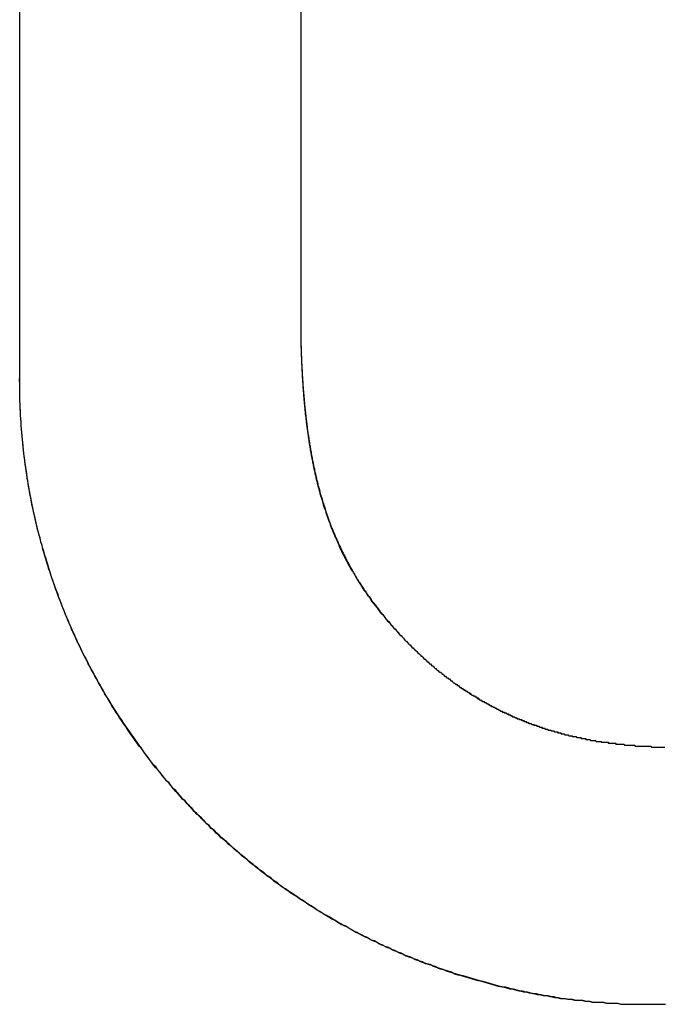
# Model space of a CAD drawing. Extents: x 744 to 2048, y 1140 to 2782.
# Tile 54 of 134: x 890.822 to 891.503, y 2446.446 to 2447.486. Entities that reach past the tile are written whole.
import ezdxf

# ---------------------------------------------------------------- set-up
doc = ezdxf.new("R2010")
doc.units = 0
doc.layers.add('KF_SONA_6_FRONT', color=7, linetype='CONTINUOUS')

# ---------------------------------------------------------------- blocks, each defined once
blk = doc.blocks.new('KF_SONA_6_FRONT')
at = {"layer": 'KF_SONA_6_FRONT'}
for p, q in [((-6.593079, -179.478139), (-6.593079, -178.060291)), ((-6.593079, -179.478139), (-6.593079, -178.060291)), ((-6.296131, -178.060291), (-6.296131, -179.435266)), ((-6.296131, -178.060291), (-6.296131, -179.435266))]:
    blk.add_line(p, q, dxfattribs=at)
for points in [[(-6.29613, -179.435, 0), (-6.2961, -179.437, 0), (-6.29606, -179.438, 0), (-6.29603, -179.44, 0), (-6.29599, -179.441, 0), (-6.29595, -179.443, 0), (-6.29591, -179.444, 0), (-6.29587, -179.446, 0), (-6.29582, -179.447, 0), (-6.29578, -179.449, 0), (-6.29573, -179.45, 0), (-6.29568, -179.451, 0), (-6.29563, -179.453, 0), (-6.29557, -179.454, 0), (-6.29552, -179.456, 0), (-6.29546, -179.457, 0), (-6.2954, -179.459, 0), (-6.29534, -179.46, 0), (-6.29528, -179.462, 0), (-6.29522, -179.463, 0), (-6.29515, -179.464, 0), (-6.29508, -179.466, 0), (-6.29501, -179.467, 0), (-6.29494, -179.469, 0), (-6.29487, -179.47, 0), (-6.29479, -179.472, 0), (-6.29471, -179.473, 0), (-6.29463, -179.474, 0), (-6.29455, -179.476, 0), (-6.29447, -179.477, 0), (-6.29439, -179.479, 0), (-6.2943, -179.48, 0), (-6.29421, -179.481, 0), (-6.29412, -179.483, 0), (-6.29403, -179.484, 0), (-6.29393, -179.485, 0), (-6.29384, -179.487, 0), (-6.29374, -179.488, 0), (-6.29364, -179.49, 0), (-6.29353, -179.491, 0), (-6.29343, -179.492, 0), (-6.29332, -179.494, 0), (-6.29322, -179.495, 0), (-6.2931, -179.496, 0), (-6.29299, -179.498, 0), (-6.29288, -179.499, 0), (-6.29276, -179.5, 0), (-6.29264, -179.502, 0), (-6.29252, -179.503, 0), (-6.2924, -179.505, 0), (-6.29227, -179.506, 0), (-6.29215, -179.507, 0), (-6.29202, -179.509, 0), (-6.29189, -179.51, 0), (-6.29175, -179.511, 0), (-6.29162, -179.513, 0), (-6.29148, -179.514, 0), (-6.29134, -179.515, 0), (-6.2912, -179.516, 0), (-6.29106, -179.518, 0), (-6.29091, -179.519, 0), (-6.29076, -179.52, 0), (-6.29061, -179.522, 0), (-6.29046, -179.523, 0), (-6.29031, -179.524, 0), (-6.29015, -179.526, 0), (-6.28999, -179.527, 0), (-6.28983, -179.528, 0), (-6.28967, -179.529, 0), (-6.2895, -179.531, 0), (-6.28933, -179.532, 0), (-6.28916, -179.533, 0), (-6.28899, -179.535, 0), (-6.28882, -179.536, 0), (-6.28864, -179.537, 0), (-6.28846, -179.538, 0), (-6.28828, -179.54, 0), (-6.28809, -179.541, 0), (-6.28791, -179.542, 0), (-6.28772, -179.543, 0), (-6.28753, -179.545, 0), (-6.28734, -179.546, 0), (-6.28714, -179.547, 0), (-6.28694, -179.548, 0), (-6.28674, -179.55, 0), (-6.28654, -179.551, 0), (-6.28634, -179.552, 0), (-6.28613, -179.553, 0), (-6.28592, -179.555, 0), (-6.28571, -179.556, 0), (-6.28549, -179.557, 0), (-6.28527, -179.558, 0), (-6.28506, -179.56, 0), (-6.28483, -179.561, 0), (-6.28461, -179.562, 0), (-6.28438, -179.563, 0), (-6.28415, -179.564, 0), (-6.28392, -179.566, 0), (-6.28369, -179.567, 0), (-6.28345, -179.568, 0), (-6.28321, -179.569, 0), (-6.28297, -179.57, 0), (-6.28273, -179.572, 0), (-6.28248, -179.573, 0), (-6.28223, -179.574, 0), (-6.28198, -179.575, 0), (-6.28173, -179.576, 0), (-6.28147, -179.578, 0), (-6.28121, -179.579, 0), (-6.28095, -179.58, 0), (-6.28068, -179.581, 0), (-6.28042, -179.582, 0), (-6.28015, -179.583, 0), (-6.27987, -179.585, 0), (-6.2796, -179.586, 0), (-6.27932, -179.587, 0), (-6.27904, -179.588, 0), (-6.27876, -179.589, 0), (-6.27847, -179.59, 0), (-6.27819, -179.592, 0), (-6.27789, -179.593, 0), (-6.2776, -179.594, 0), (-6.2773, -179.595, 0), (-6.27701, -179.596, 0), (-6.2767, -179.597, 0), (-6.2764, -179.598, 0), (-6.27609, -179.6, 0), (-6.27578, -179.601, 0), (-6.27547, -179.602, 0), (-6.27515, -179.603, 0), (-6.27484, -179.604, 0), (-6.27452, -179.605, 0), (-6.27419, -179.606, 0), (-6.27387, -179.607, 0), (-6.27354, -179.608, 0), (-6.2732, -179.61, 0), (-6.27287, -179.611, 0), (-6.27253, -179.612, 0), (-6.27219, -179.613, 0), (-6.27185, -179.614, 0), (-6.2715, -179.615, 0), (-6.27115, -179.616, 0), (-6.2708, -179.617, 0), (-6.27045, -179.618, 0), (-6.27009, -179.62, 0), (-6.26973, -179.621, 0), (-6.26936, -179.622, 0), (-6.269, -179.623, 0), (-6.26863, -179.624, 0), (-6.26826, -179.625, 0), (-6.26788, -179.626, 0), (-6.2675, -179.627, 0), (-6.26712, -179.628, 0), (-6.26674, -179.629, 0), (-6.26635, -179.63, 0), (-6.26596, -179.631, 0), (-6.26557, -179.632, 0), (-6.26517, -179.634, 0), (-6.26477, -179.635, 0), (-6.26437, -179.636, 0), (-6.26396, -179.637, 0), (-6.26356, -179.638, 0), (-6.26315, -179.639, 0), (-6.26273, -179.64, 0), (-6.26231, -179.641, 0), (-6.26189, -179.642, 0), (-6.26147, -179.643, 0), (-6.26104, -179.644, 0), (-6.26061, -179.645, 0), (-6.26018, -179.646, 0), (-6.25975, -179.647, 0), (-6.25931, -179.648, 0), (-6.25887, -179.649, 0), (-6.25842, -179.65, 0), (-6.25797, -179.651, 0), (-6.25752, -179.652, 0), (-6.25707, -179.653, 0), (-6.25661, -179.654, 0), (-6.25615, -179.655, 0), (-6.25568, -179.656, 0), (-6.25522, -179.657, 0), (-6.25475, -179.658, 0), (-6.25427, -179.659, 0), (-6.2538, -179.66, 0), (-6.25332, -179.661, 0), (-6.25283, -179.662, 0), (-6.25235, -179.663, 0), (-6.25186, -179.664, 0), (-6.25137, -179.665, 0), (-6.25087, -179.666, 0), (-6.25037, -179.667, 0), (-6.24987, -179.668, 0), (-6.24936, -179.669, 0), (-6.24886, -179.67, 0), (-6.24834, -179.671, 0), (-6.24783, -179.672, 0), (-6.24731, -179.673, 0), (-6.24679, -179.674, 0), (-6.24626, -179.675, 0), (-6.24573, -179.676, 0), (-6.2452, -179.677, 0), (-6.24467, -179.678, 0), (-6.24413, -179.679, 0), (-6.24359, -179.68, 0), (-6.24304, -179.681, 0), (-6.2425, -179.682, 0), (-6.24194, -179.683, 0), (-6.24139, -179.684, 0), (-6.24083, -179.685, 0), (-6.24027, -179.686, 0), (-6.2397, -179.687, 0), (-6.23914, -179.688, 0), (-6.23857, -179.689, 0), (-6.23799, -179.69, 0), (-6.23741, -179.691, 0), (-6.23683, -179.692, 0), (-6.23625, -179.693, 0), (-6.23566, -179.694, 0), (-6.23507, -179.695, 0), (-6.23447, -179.696, 0), (-6.23387, -179.696, 0), (-6.23327, -179.697, 0), (-6.23267, -179.698, 0), (-6.23206, -179.699, 0), (-6.23145, -179.7, 0), (-6.23083, -179.701, 0), (-6.23021, -179.702, 0), (-6.22959, -179.703, 0), (-6.22897, -179.704, 0), (-6.22834, -179.705, 0), (-6.2277, -179.706, 0), (-6.22707, -179.707, 0), (-6.22643, -179.708, 0), (-6.22579, -179.709, 0), (-6.22514, -179.71, 0), (-6.22449, -179.71, 0), (-6.22384, -179.711, 0), (-6.22318, -179.712, 0), (-6.22252, -179.713, 0), (-6.22186, -179.714, 0), (-6.2212, -179.715, 0), (-6.22053, -179.716, 0), (-6.21985, -179.717, 0), (-6.21918, -179.718, 0), (-6.2185, -179.719, 0), (-6.21781, -179.72, 0), (-6.21713, -179.72, 0), (-6.21643, -179.721, 0), (-6.21574, -179.722, 0), (-6.21504, -179.723, 0), (-6.21434, -179.724, 0), (-6.21364, -179.725, 0), (-6.21293, -179.726, 0), (-6.21222, -179.727, 0), (-6.21151, -179.728, 0), (-6.21079, -179.729, 0), (-6.21007, -179.73, 0), (-6.20934, -179.73, 0), (-6.20861, -179.731, 0), (-6.20788, -179.732, 0), (-6.20715, -179.733, 0), (-6.20641, -179.734, 0), (-6.20566, -179.735, 0), (-6.20492, -179.736, 0), (-6.20417, -179.737, 0), (-6.20342, -179.738, 0), (-6.20266, -179.738, 0), (-6.2019, -179.739, 0), (-6.20114, -179.74, 0), (-6.20037, -179.741, 0), (-6.1996, -179.742, 0), (-6.19883, -179.743, 0), (-6.19805, -179.744, 0), (-6.19727, -179.745, 0), (-6.19649, -179.745, 0), (-6.1957, -179.746, 0), (-6.19491, -179.747, 0), (-6.19412, -179.748, 0), (-6.19332, -179.749, 0), (-6.19252, -179.75, 0), (-6.19171, -179.751, 0), (-6.1909, -179.752, 0), (-6.19009, -179.752, 0), (-6.18928, -179.753, 0), (-6.18846, -179.754, 0), (-6.18764, -179.755, 0), (-6.18681, -179.756, 0), (-6.18598, -179.757, 0)], [(-6.29613, -179.435, 0), (-6.2961, -179.437, 0), (-6.29607, -179.438, 0), (-6.29604, -179.44, 0), (-6.29601, -179.441, 0), (-6.29598, -179.442, 0), (-6.29594, -179.444, 0), (-6.2959, -179.445, 0), (-6.29586, -179.447, 0), (-6.29582, -179.448, 0), (-6.29578, -179.45, 0), (-6.29574, -179.451, 0), (-6.29569, -179.452, 0), (-6.29564, -179.454, 0), (-6.29559, -179.455, 0), (-6.29554, -179.457, 0), (-6.29549, -179.458, 0), (-6.29543, -179.46, 0), (-6.29538, -179.461, 0), (-6.29532, -179.462, 0), (-6.29526, -179.464, 0), (-6.2952, -179.465, 0), (-6.29513, -179.467, 0), (-6.29507, -179.468, 0), (-6.295, -179.469, 0), (-6.29493, -179.471, 0), (-6.29486, -179.472, 0), (-6.29479, -179.473, 0), (-6.29471, -179.475, 0), (-6.29464, -179.476, 0), (-6.29456, -179.478, 0), (-6.29448, -179.479, 0), (-6.29439, -179.48, 0), (-6.29431, -179.482, 0), (-6.29422, -179.483, 0), (-6.29414, -179.484, 0), (-6.29405, -179.486, 0), (-6.29395, -179.487, 0), (-6.29386, -179.489, 0), (-6.29376, -179.49, 0), (-6.29367, -179.491, 0), (-6.29357, -179.493, 0), (-6.29347, -179.494, 0), (-6.29336, -179.495, 0), (-6.29326, -179.497, 0), (-6.29315, -179.498, 0), (-6.29304, -179.499, 0), (-6.29293, -179.501, 0), (-6.29281, -179.502, 0), (-6.2927, -179.503, 0), (-6.29258, -179.505, 0), (-6.29246, -179.506, 0), (-6.29234, -179.507, 0), (-6.29221, -179.509, 0), (-6.29209, -179.51, 0), (-6.29196, -179.511, 0), (-6.29183, -179.512, 0), (-6.29169, -179.514, 0), (-6.29156, -179.515, 0), (-6.29142, -179.516, 0), (-6.29128, -179.518, 0), (-6.29114, -179.519, 0), (-6.291, -179.52, 0), (-6.29085, -179.522, 0), (-6.29071, -179.523, 0), (-6.29056, -179.524, 0), (-6.2904, -179.525, 0), (-6.29025, -179.527, 0), (-6.29009, -179.528, 0), (-6.28993, -179.529, 0), (-6.28977, -179.531, 0), (-6.28961, -179.532, 0), (-6.28944, -179.533, 0), (-6.28927, -179.534, 0), (-6.2891, -179.536, 0), (-6.28893, -179.537, 0), (-6.28876, -179.538, 0), (-6.28858, -179.539, 0), (-6.2884, -179.541, 0), (-6.28822, -179.542, 0), (-6.28803, -179.543, 0), (-6.28785, -179.544, 0), (-6.28766, -179.546, 0), (-6.28747, -179.547, 0), (-6.28727, -179.548, 0), (-6.28707, -179.549, 0), (-6.28688, -179.551, 0), (-6.28667, -179.552, 0), (-6.28647, -179.553, 0), (-6.28627, -179.554, 0), (-6.28606, -179.556, 0), (-6.28585, -179.557, 0), (-6.28563, -179.558, 0), (-6.28542, -179.559, 0), (-6.2852, -179.56, 0), (-6.28498, -179.562, 0), (-6.28475, -179.563, 0), (-6.28453, -179.564, 0), (-6.2843, -179.565, 0), (-6.28407, -179.566, 0), (-6.28383, -179.568, 0), (-6.2836, -179.569, 0), (-6.28336, -179.57, 0), (-6.28312, -179.571, 0), (-6.28287, -179.572, 0), (-6.28263, -179.574, 0), (-6.28238, -179.575, 0), (-6.28212, -179.576, 0), (-6.28187, -179.577, 0), (-6.28161, -179.578, 0), (-6.28135, -179.58, 0), (-6.28109, -179.581, 0), (-6.28082, -179.582, 0), (-6.28056, -179.583, 0), (-6.28028, -179.584, 0), (-6.28001, -179.585, 0), (-6.27974, -179.587, 0), (-6.27946, -179.588, 0), (-6.27917, -179.589, 0), (-6.27889, -179.59, 0), (-6.2786, -179.591, 0), (-6.27831, -179.592, 0), (-6.27802, -179.594, 0), (-6.27772, -179.595, 0), (-6.27743, -179.596, 0), (-6.27712, -179.597, 0), (-6.27682, -179.598, 0), (-6.27651, -179.599, 0), (-6.2762, -179.6, 0), (-6.27589, -179.602, 0), (-6.27557, -179.603, 0), (-6.27526, -179.604, 0), (-6.27493, -179.605, 0), (-6.27461, -179.606, 0), (-6.27428, -179.607, 0), (-6.27395, -179.608, 0), (-6.27362, -179.609, 0), (-6.27328, -179.611, 0), (-6.27295, -179.612, 0), (-6.2726, -179.613, 0), (-6.27226, -179.614, 0), (-6.27191, -179.615, 0), (-6.27156, -179.616, 0), (-6.27121, -179.617, 0), (-6.27085, -179.618, 0), (-6.27049, -179.619, 0), (-6.27013, -179.62, 0), (-6.26976, -179.622, 0), (-6.26939, -179.623, 0), (-6.26902, -179.624, 0), (-6.26864, -179.625, 0), (-6.26827, -179.626, 0), (-6.26789, -179.627, 0), (-6.2675, -179.628, 0), (-6.26711, -179.629, 0), (-6.26672, -179.63, 0), (-6.26633, -179.631, 0), (-6.26593, -179.632, 0), (-6.26553, -179.633, 0), (-6.26513, -179.635, 0), (-6.26472, -179.636, 0), (-6.26432, -179.637, 0), (-6.2639, -179.638, 0), (-6.26349, -179.639, 0), (-6.26307, -179.64, 0), (-6.26265, -179.641, 0), (-6.26222, -179.642, 0), (-6.26179, -179.643, 0), (-6.26136, -179.644, 0), (-6.26093, -179.645, 0), (-6.26049, -179.646, 0), (-6.26005, -179.647, 0), (-6.2596, -179.648, 0), (-6.25916, -179.649, 0), (-6.25871, -179.65, 0), (-6.25825, -179.651, 0), (-6.25779, -179.652, 0), (-6.25733, -179.653, 0), (-6.25687, -179.654, 0), (-6.2564, -179.655, 0), (-6.25593, -179.657, 0), (-6.25546, -179.658, 0), (-6.25498, -179.659, 0), (-6.2545, -179.66, 0), (-6.25402, -179.661, 0), (-6.25353, -179.662, 0), (-6.25304, -179.663, 0), (-6.25255, -179.664, 0), (-6.25205, -179.665, 0), (-6.25155, -179.666, 0), (-6.25104, -179.667, 0), (-6.25054, -179.668, 0), (-6.25003, -179.669, 0), (-6.24951, -179.67, 0), (-6.249, -179.671, 0), (-6.24848, -179.672, 0), (-6.24795, -179.673, 0), (-6.24743, -179.674, 0), (-6.24689, -179.675, 0), (-6.24636, -179.676, 0), (-6.24582, -179.677, 0), (-6.24528, -179.678, 0), (-6.24474, -179.679, 0), (-6.24419, -179.68, 0), (-6.24364, -179.681, 0), (-6.24309, -179.682, 0), (-6.24253, -179.683, 0), (-6.24197, -179.683, 0), (-6.2414, -179.684, 0), (-6.24084, -179.685, 0), (-6.24026, -179.686, 0), (-6.23969, -179.687, 0), (-6.23911, -179.688, 0), (-6.23853, -179.689, 0), (-6.23795, -179.69, 0), (-6.23736, -179.691, 0), (-6.23677, -179.692, 0), (-6.23617, -179.693, 0), (-6.23557, -179.694, 0), (-6.23497, -179.695, 0), (-6.23436, -179.696, 0), (-6.23376, -179.697, 0), (-6.23314, -179.698, 0), (-6.23253, -179.699, 0), (-6.23191, -179.7, 0), (-6.23129, -179.701, 0), (-6.23066, -179.702, 0), (-6.23003, -179.703, 0), (-6.2294, -179.704, 0), (-6.22876, -179.705, 0), (-6.22812, -179.705, 0), (-6.22748, -179.706, 0), (-6.22683, -179.707, 0), (-6.22618, -179.708, 0), (-6.22553, -179.709, 0), (-6.22487, -179.71, 0), (-6.22421, -179.711, 0), (-6.22355, -179.712, 0), (-6.22288, -179.713, 0), (-6.22221, -179.714, 0), (-6.22154, -179.715, 0), (-6.22086, -179.716, 0), (-6.22018, -179.717, 0), (-6.21949, -179.718, 0), (-6.2188, -179.718, 0), (-6.21811, -179.719, 0), (-6.21742, -179.72, 0), (-6.21672, -179.721, 0), (-6.21602, -179.722, 0), (-6.21531, -179.723, 0), (-6.2146, -179.724, 0), (-6.21389, -179.725, 0), (-6.21318, -179.726, 0), (-6.21246, -179.727, 0), (-6.21174, -179.728, 0), (-6.21101, -179.728, 0), (-6.21028, -179.729, 0), (-6.20955, -179.73, 0), (-6.20881, -179.731, 0), (-6.20807, -179.732, 0), (-6.20733, -179.733, 0), (-6.20658, -179.734, 0), (-6.20583, -179.735, 0), (-6.20508, -179.736, 0), (-6.20432, -179.737, 0), (-6.20356, -179.737, 0), (-6.2028, -179.738, 0), (-6.20203, -179.739, 0), (-6.20126, -179.74, 0), (-6.20049, -179.741, 0), (-6.19971, -179.742, 0), (-6.19893, -179.743, 0), (-6.19815, -179.744, 0), (-6.19736, -179.745, 0), (-6.19657, -179.745, 0), (-6.19578, -179.746, 0), (-6.19498, -179.747, 0), (-6.19418, -179.748, 0), (-6.19337, -179.749, 0), (-6.19257, -179.75, 0), (-6.19175, -179.751, 0), (-6.19094, -179.752, 0), (-6.19012, -179.752, 0), (-6.1893, -179.753, 0), (-6.18848, -179.754, 0), (-6.18765, -179.755, 0), (-6.18682, -179.756, 0), (-6.18598, -179.757, 0)], [(-5.91975, -180.142, 0), (-5.92356, -180.142, 0), (-5.92737, -180.142, 0), (-5.93118, -180.142, 0), (-5.93498, -180.142, 0), (-5.93878, -180.142, 0), (-5.94257, -180.142, 0), (-5.94636, -180.142, 0), (-5.95015, -180.142, 0), (-5.95393, -180.142, 0), (-5.95771, -180.142, 0), (-5.96149, -180.141, 0), (-5.96526, -180.141, 0), (-5.96903, -180.141, 0), (-5.9728, -180.141, 0), (-5.97656, -180.14, 0), (-5.98031, -180.14, 0), (-5.98406, -180.14, 0), (-5.98781, -180.14, 0), (-5.99156, -180.139, 0), (-5.99529, -180.139, 0), (-5.99903, -180.138, 0), (-6.00276, -180.138, 0), (-6.00648, -180.138, 0), (-6.0102, -180.137, 0), (-6.01392, -180.137, 0), (-6.01763, -180.136, 0), (-6.02133, -180.136, 0), (-6.02503, -180.135, 0), (-6.02873, -180.134, 0), (-6.03242, -180.134, 0), (-6.0361, -180.133, 0), (-6.03978, -180.133, 0), (-6.04345, -180.132, 0), (-6.04712, -180.131, 0), (-6.05078, -180.131, 0), (-6.05444, -180.13, 0), (-6.05809, -180.129, 0), (-6.06173, -180.128, 0), (-6.06537, -180.128, 0), (-6.069, -180.127, 0), (-6.07262, -180.126, 0), (-6.07624, -180.125, 0), (-6.07986, -180.124, 0), (-6.08346, -180.124, 0), (-6.08706, -180.123, 0), (-6.09066, -180.122, 0), (-6.09424, -180.121, 0), (-6.09782, -180.12, 0), (-6.1014, -180.119, 0), (-6.10496, -180.118, 0), (-6.10852, -180.117, 0), (-6.11207, -180.116, 0), (-6.11562, -180.115, 0), (-6.11916, -180.114, 0), (-6.12269, -180.113, 0), (-6.12621, -180.112, 0), (-6.12973, -180.111, 0), (-6.13324, -180.11, 0), (-6.13674, -180.108, 0), (-6.14023, -180.107, 0), (-6.14372, -180.106, 0), (-6.14719, -180.105, 0), (-6.15066, -180.104, 0), (-6.15412, -180.102, 0), (-6.15758, -180.101, 0), (-6.16102, -180.1, 0), (-6.16446, -180.099, 0), (-6.16789, -180.097, 0), (-6.17131, -180.096, 0), (-6.17472, -180.095, 0), (-6.17812, -180.093, 0), (-6.18152, -180.092, 0), (-6.18491, -180.091, 0), (-6.18828, -180.089, 0), (-6.19165, -180.088, 0), (-6.19501, -180.086, 0), (-6.19836, -180.085, 0), (-6.2017, -180.083, 0), (-6.20504, -180.082, 0), (-6.20836, -180.08, 0), (-6.21167, -180.079, 0), (-6.21498, -180.077, 0), (-6.21827, -180.075, 0), (-6.22156, -180.074, 0), (-6.22484, -180.072, 0), (-6.2281, -180.071, 0), (-6.23136, -180.069, 0), (-6.2346, -180.067, 0), (-6.23784, -180.066, 0), (-6.24107, -180.064, 0), (-6.24429, -180.062, 0), (-6.24749, -180.06, 0), (-6.25069, -180.059, 0), (-6.25387, -180.057, 0), (-6.25705, -180.055, 0), (-6.26022, -180.053, 0), (-6.26337, -180.052, 0), (-6.26651, -180.05, 0), (-6.26965, -180.048, 0), (-6.27277, -180.046, 0), (-6.27588, -180.044, 0), (-6.27898, -180.042, 0), (-6.28207, -180.04, 0), (-6.28515, -180.038, 0), (-6.28822, -180.036, 0), (-6.29128, -180.034, 0), (-6.29432, -180.032, 0), (-6.29736, -180.03, 0), (-6.30038, -180.028, 0), (-6.30339, -180.026, 0), (-6.30639, -180.024, 0), (-6.30938, -180.022, 0), (-6.31236, -180.02, 0), (-6.31532, -180.018, 0), (-6.31828, -180.016, 0), (-6.32122, -180.014, 0), (-6.32415, -180.012, 0), (-6.32706, -180.009, 0), (-6.32997, -180.007, 0), (-6.33286, -180.005, 0), (-6.33574, -180.003, 0), (-6.33861, -180.001, 0), (-6.34147, -179.998, 0), (-6.34431, -179.996, 0), (-6.34714, -179.994, 0), (-6.34996, -179.992, 0), (-6.35276, -179.989, 0), (-6.35556, -179.987, 0), (-6.35833, -179.985, 0), (-6.3611, -179.982, 0), (-6.36386, -179.98, 0), (-6.3666, -179.978, 0), (-6.36932, -179.975, 0), (-6.37204, -179.973, 0), (-6.37474, -179.97, 0), (-6.37743, -179.968, 0), (-6.3801, -179.966, 0), (-6.38276, -179.963, 0), (-6.38541, -179.961, 0), (-6.38804, -179.958, 0), (-6.39066, -179.956, 0), (-6.39327, -179.953, 0), (-6.39586, -179.951, 0), (-6.39844, -179.948, 0), (-6.40101, -179.945, 0), (-6.40356, -179.943, 0), (-6.40609, -179.94, 0), (-6.40861, -179.938, 0), (-6.41112, -179.935, 0), (-6.41362, -179.932, 0), (-6.4161, -179.93, 0), (-6.41856, -179.927, 0), (-6.42101, -179.925, 0), (-6.42345, -179.922, 0), (-6.42587, -179.919, 0), (-6.42827, -179.916, 0), (-6.43067, -179.914, 0), (-6.43304, -179.911, 0), (-6.43541, -179.908, 0), (-6.43775, -179.906, 0), (-6.44008, -179.903, 0), (-6.4424, -179.9, 0), (-6.4447, -179.897, 0), (-6.44699, -179.894, 0), (-6.44926, -179.892, 0), (-6.45152, -179.889, 0), (-6.45376, -179.886, 0), (-6.45598, -179.883, 0), (-6.45819, -179.88, 0), (-6.46038, -179.877, 0), (-6.46256, -179.874, 0), (-6.46472, -179.871, 0), (-6.46687, -179.869, 0), (-6.469, -179.866, 0), (-6.47111, -179.863, 0), (-6.47321, -179.86, 0), (-6.47529, -179.857, 0), (-6.47736, -179.854, 0), (-6.47941, -179.851, 0), (-6.48144, -179.848, 0), (-6.48346, -179.845, 0), (-6.48546, -179.842, 0), (-6.48744, -179.839, 0), (-6.48941, -179.836, 0), (-6.49136, -179.833, 0), (-6.4933, -179.83, 0), (-6.49522, -179.827, 0), (-6.49712, -179.823, 0), (-6.499, -179.82, 0), (-6.50087, -179.817, 0), (-6.50272, -179.814, 0), (-6.50455, -179.811, 0), (-6.50637, -179.808, 0), (-6.50816, -179.805, 0), (-6.50995, -179.802, 0), (-6.51171, -179.798, 0), (-6.51346, -179.795, 0), (-6.51519, -179.792, 0), (-6.5169, -179.789, 0), (-6.51859, -179.786, 0), (-6.52027, -179.782, 0), (-6.52193, -179.779, 0), (-6.52357, -179.776, 0), (-6.5252, -179.773, 0), (-6.5268, -179.77, 0), (-6.52839, -179.766, 0), (-6.52996, -179.763, 0), (-6.53151, -179.76, 0), (-6.53305, -179.756, 0), (-6.53456, -179.753, 0), (-6.53606, -179.75, 0), (-6.53754, -179.746, 0), (-6.539, -179.743, 0), (-6.54044, -179.74, 0), (-6.54187, -179.736, 0), (-6.54327, -179.733, 0), (-6.54466, -179.73, 0), (-6.54603, -179.726, 0), (-6.54738, -179.723, 0), (-6.54871, -179.72, 0), (-6.55003, -179.716, 0), (-6.55132, -179.713, 0), (-6.5526, -179.709, 0), (-6.55385, -179.706, 0), (-6.55509, -179.703, 0), (-6.55631, -179.699, 0), (-6.55751, -179.696, 0), (-6.55869, -179.692, 0), (-6.55985, -179.689, 0), (-6.561, -179.685, 0), (-6.56212, -179.682, 0), (-6.56322, -179.678, 0), (-6.56431, -179.675, 0), (-6.56538, -179.671, 0), (-6.56642, -179.668, 0), (-6.56745, -179.664, 0), (-6.56846, -179.661, 0), (-6.56944, -179.657, 0), (-6.57041, -179.654, 0), (-6.57136, -179.65, 0), (-6.57229, -179.647, 0), (-6.5732, -179.643, 0), (-6.57409, -179.64, 0), (-6.57496, -179.636, 0), (-6.57581, -179.633, 0), (-6.57664, -179.629, 0), (-6.57745, -179.625, 0), (-6.57824, -179.622, 0), (-6.57901, -179.618, 0), (-6.57976, -179.615, 0), (-6.58049, -179.611, 0), (-6.5812, -179.607, 0), (-6.58189, -179.604, 0), (-6.58256, -179.6, 0), (-6.58321, -179.597, 0), (-6.58383, -179.593, 0), (-6.58444, -179.589, 0), (-6.58503, -179.586, 0), (-6.5856, -179.582, 0), (-6.58615, -179.578, 0), (-6.58667, -179.575, 0), (-6.58718, -179.571, 0), (-6.58767, -179.567, 0), (-6.58813, -179.564, 0), (-6.58858, -179.56, 0), (-6.589, -179.556, 0), (-6.5894, -179.553, 0), (-6.58979, -179.549, 0), (-6.59015, -179.545, 0), (-6.59049, -179.542, 0), (-6.59081, -179.538, 0), (-6.59111, -179.534, 0), (-6.59139, -179.53, 0), (-6.59165, -179.527, 0), (-6.59188, -179.523, 0), (-6.5921, -179.519, 0), (-6.59229, -179.516, 0), (-6.59247, -179.512, 0), (-6.59262, -179.508, 0), (-6.59275, -179.504, 0), (-6.59286, -179.501, 0), (-6.59295, -179.497, 0), (-6.59302, -179.493, 0), (-6.59307, -179.489, 0), (-6.59309, -179.486, 0), (-6.5931, -179.482, 0), (-6.59308, -179.478, 0)], [(-5.91975, -180.142, 0), (-5.92351, -180.142, 0), (-5.92726, -180.142, 0), (-5.93101, -180.142, 0), (-5.93476, -180.142, 0), (-5.9385, -180.142, 0), (-5.94225, -180.142, 0), (-5.94599, -180.142, 0), (-5.94973, -180.142, 0), (-5.95346, -180.142, 0), (-5.9572, -180.142, 0), (-5.96093, -180.141, 0), (-5.96465, -180.141, 0), (-5.96838, -180.141, 0), (-5.9721, -180.141, 0), (-5.97582, -180.14, 0), (-5.97954, -180.14, 0), (-5.98325, -180.14, 0), (-5.98696, -180.14, 0), (-5.99067, -180.139, 0), (-5.99437, -180.139, 0), (-5.99807, -180.138, 0), (-6.00177, -180.138, 0), (-6.00546, -180.138, 0), (-6.00915, -180.137, 0), (-6.01283, -180.137, 0), (-6.01651, -180.136, 0), (-6.02019, -180.136, 0), (-6.02386, -180.135, 0), (-6.02753, -180.135, 0), (-6.0312, -180.134, 0), (-6.03485, -180.133, 0), (-6.03851, -180.133, 0), (-6.04216, -180.132, 0), (-6.0458, -180.132, 0), (-6.04945, -180.131, 0), (-6.05308, -180.13, 0), (-6.05671, -180.129, 0), (-6.06034, -180.129, 0), (-6.06396, -180.128, 0), (-6.06757, -180.127, 0), (-6.07118, -180.126, 0), (-6.07479, -180.126, 0), (-6.07839, -180.125, 0), (-6.08198, -180.124, 0), (-6.08557, -180.123, 0), (-6.08915, -180.122, 0), (-6.09273, -180.121, 0), (-6.0963, -180.12, 0), (-6.09986, -180.119, 0), (-6.10342, -180.118, 0), (-6.10697, -180.117, 0), (-6.11052, -180.116, 0), (-6.11405, -180.115, 0), (-6.11759, -180.114, 0), (-6.12111, -180.113, 0), (-6.12463, -180.112, 0), (-6.12814, -180.111, 0), (-6.13165, -180.11, 0), (-6.13515, -180.109, 0), (-6.13864, -180.108, 0), (-6.14213, -180.107, 0), (-6.1456, -180.105, 0), (-6.14907, -180.104, 0), (-6.15254, -180.103, 0), (-6.15599, -180.102, 0), (-6.15944, -180.1, 0), (-6.16288, -180.099, 0), (-6.16631, -180.098, 0), (-6.16974, -180.097, 0), (-6.17315, -180.095, 0), (-6.17656, -180.094, 0), (-6.17996, -180.092, 0), (-6.18335, -180.091, 0), (-6.18674, -180.09, 0), (-6.19011, -180.088, 0), (-6.19348, -180.087, 0), (-6.19684, -180.085, 0), (-6.20019, -180.084, 0), (-6.20353, -180.082, 0), (-6.20687, -180.081, 0), (-6.21019, -180.079, 0), (-6.21351, -180.078, 0), (-6.21681, -180.076, 0), (-6.22011, -180.075, 0), (-6.2234, -180.073, 0), (-6.22668, -180.071, 0), (-6.22995, -180.07, 0), (-6.2332, -180.068, 0), (-6.23646, -180.066, 0), (-6.2397, -180.065, 0), (-6.24293, -180.063, 0), (-6.24615, -180.061, 0), (-6.24936, -180.059, 0), (-6.25256, -180.058, 0), (-6.25575, -180.056, 0), (-6.25893, -180.054, 0), (-6.2621, -180.052, 0), (-6.26526, -180.05, 0), (-6.26841, -180.048, 0), (-6.27155, -180.047, 0), (-6.27468, -180.045, 0), (-6.2778, -180.043, 0), (-6.28091, -180.041, 0), (-6.28401, -180.039, 0), (-6.28709, -180.037, 0), (-6.29017, -180.035, 0), (-6.29323, -180.033, 0), (-6.29628, -180.031, 0), (-6.29933, -180.029, 0), (-6.30236, -180.027, 0), (-6.30537, -180.025, 0), (-6.30838, -180.023, 0), (-6.31138, -180.021, 0), (-6.31436, -180.019, 0), (-6.31733, -180.017, 0), (-6.3203, -180.014, 0), (-6.32324, -180.012, 0), (-6.32618, -180.01, 0), (-6.32911, -180.008, 0), (-6.33202, -180.006, 0), (-6.33492, -180.003, 0), (-6.33781, -180.001, 0), (-6.34068, -179.999, 0), (-6.34355, -179.997, 0), (-6.3464, -179.994, 0), (-6.34923, -179.992, 0), (-6.35206, -179.99, 0), (-6.35487, -179.987, 0), (-6.35767, -179.985, 0), (-6.36046, -179.983, 0), (-6.36323, -179.98, 0), (-6.36599, -179.978, 0), (-6.36874, -179.976, 0), (-6.37147, -179.973, 0), (-6.37419, -179.971, 0), (-6.3769, -179.968, 0), (-6.3796, -179.966, 0), (-6.38228, -179.963, 0), (-6.38494, -179.961, 0), (-6.3876, -179.958, 0), (-6.39024, -179.956, 0), (-6.39286, -179.953, 0), (-6.39547, -179.951, 0), (-6.39807, -179.948, 0), (-6.40065, -179.946, 0), (-6.40322, -179.943, 0), (-6.40578, -179.941, 0), (-6.40832, -179.938, 0), (-6.41084, -179.935, 0), (-6.41335, -179.933, 0), (-6.41585, -179.93, 0), (-6.41833, -179.927, 0), (-6.4208, -179.925, 0), (-6.42325, -179.922, 0), (-6.42569, -179.919, 0), (-6.42811, -179.917, 0), (-6.43052, -179.914, 0), (-6.43292, -179.911, 0), (-6.43529, -179.908, 0), (-6.43766, -179.906, 0), (-6.44, -179.903, 0), (-6.44234, -179.9, 0), (-6.44465, -179.897, 0), (-6.44695, -179.894, 0), (-6.44924, -179.891, 0), (-6.45151, -179.889, 0), (-6.45376, -179.886, 0), (-6.456, -179.883, 0), (-6.45822, -179.88, 0), (-6.46043, -179.877, 0), (-6.46262, -179.874, 0), (-6.46479, -179.871, 0), (-6.46695, -179.868, 0), (-6.46909, -179.865, 0), (-6.47122, -179.862, 0), (-6.47333, -179.859, 0), (-6.47542, -179.856, 0), (-6.4775, -179.853, 0), (-6.47956, -179.85, 0), (-6.4816, -179.847, 0), (-6.48363, -179.844, 0), (-6.48564, -179.841, 0), (-6.48763, -179.838, 0), (-6.48961, -179.835, 0), (-6.49157, -179.832, 0), (-6.49351, -179.829, 0), (-6.49544, -179.826, 0), (-6.49735, -179.823, 0), (-6.49924, -179.82, 0), (-6.50111, -179.817, 0), (-6.50297, -179.814, 0), (-6.50481, -179.81, 0), (-6.50663, -179.807, 0), (-6.50843, -179.804, 0), (-6.51022, -179.801, 0), (-6.51199, -179.798, 0), (-6.51374, -179.795, 0), (-6.51547, -179.791, 0), (-6.51719, -179.788, 0), (-6.51889, -179.785, 0), (-6.52057, -179.782, 0), (-6.52223, -179.778, 0), (-6.52387, -179.775, 0), (-6.5255, -179.772, 0), (-6.52711, -179.769, 0), (-6.5287, -179.765, 0), (-6.53027, -179.762, 0), (-6.53182, -179.759, 0), (-6.53336, -179.756, 0), (-6.53487, -179.752, 0), (-6.53637, -179.749, 0), (-6.53785, -179.746, 0), (-6.53931, -179.742, 0), (-6.54075, -179.739, 0), (-6.54218, -179.736, 0), (-6.54358, -179.732, 0), (-6.54497, -179.729, 0), (-6.54634, -179.725, 0), (-6.54769, -179.722, 0), (-6.54902, -179.719, 0), (-6.55033, -179.715, 0), (-6.55162, -179.712, 0), (-6.55289, -179.708, 0), (-6.55414, -179.705, 0), (-6.55538, -179.702, 0), (-6.55659, -179.698, 0), (-6.55779, -179.695, 0), (-6.55897, -179.691, 0), (-6.56012, -179.688, 0), (-6.56126, -179.684, 0), (-6.56238, -179.681, 0), (-6.56348, -179.677, 0), (-6.56456, -179.674, 0), (-6.56562, -179.67, 0), (-6.56666, -179.667, 0), (-6.56768, -179.663, 0), (-6.56868, -179.66, 0), (-6.56966, -179.656, 0), (-6.57063, -179.653, 0), (-6.57157, -179.649, 0), (-6.57249, -179.646, 0), (-6.5734, -179.642, 0), (-6.57428, -179.639, 0), (-6.57514, -179.635, 0), (-6.57598, -179.632, 0), (-6.57681, -179.628, 0), (-6.57761, -179.624, 0), (-6.57839, -179.621, 0), (-6.57916, -179.617, 0), (-6.5799, -179.614, 0), (-6.58062, -179.61, 0), (-6.58133, -179.606, 0), (-6.58201, -179.603, 0), (-6.58267, -179.599, 0), (-6.58332, -179.596, 0), (-6.58394, -179.592, 0), (-6.58454, -179.588, 0), (-6.58512, -179.585, 0), (-6.58568, -179.581, 0), (-6.58622, -179.577, 0), (-6.58675, -179.574, 0), (-6.58725, -179.57, 0), (-6.58773, -179.567, 0), (-6.58819, -179.563, 0), (-6.58862, -179.559, 0), (-6.58904, -179.556, 0), (-6.58944, -179.552, 0), (-6.58982, -179.548, 0), (-6.59018, -179.545, 0), (-6.59051, -179.541, 0), (-6.59083, -179.537, 0), (-6.59112, -179.534, 0), (-6.5914, -179.53, 0), (-6.59165, -179.526, 0), (-6.59189, -179.523, 0), (-6.5921, -179.519, 0), (-6.59229, -179.515, 0), (-6.59247, -179.511, 0), (-6.59262, -179.508, 0), (-6.59275, -179.504, 0), (-6.59286, -179.5, 0), (-6.59295, -179.497, 0), (-6.59301, -179.493, 0), (-6.59306, -179.489, 0), (-6.59309, -179.486, 0), (-6.59309, -179.482, 0), (-6.59308, -179.478, 0)], [(-6.18598, -179.757, 0), (-6.18522, -179.758, 0), (-6.18445, -179.758, 0), (-6.18368, -179.759, 0), (-6.18291, -179.76, 0), (-6.18214, -179.761, 0), (-6.18137, -179.762, 0), (-6.1806, -179.762, 0), (-6.17982, -179.763, 0), (-6.17904, -179.764, 0), (-6.17827, -179.765, 0), (-6.17749, -179.765, 0), (-6.1767, -179.766, 0), (-6.17592, -179.767, 0), (-6.17514, -179.768, 0), (-6.17435, -179.768, 0), (-6.17356, -179.769, 0), (-6.17277, -179.77, 0), (-6.17198, -179.771, 0), (-6.17119, -179.771, 0), (-6.1704, -179.772, 0), (-6.1696, -179.773, 0), (-6.1688, -179.774, 0), (-6.16801, -179.774, 0), (-6.16721, -179.775, 0), (-6.1664, -179.776, 0), (-6.1656, -179.777, 0), (-6.1648, -179.777, 0), (-6.16399, -179.778, 0), (-6.16318, -179.779, 0), (-6.16237, -179.78, 0), (-6.16156, -179.78, 0), (-6.16075, -179.781, 0), (-6.15994, -179.782, 0), (-6.15912, -179.782, 0), (-6.1583, -179.783, 0), (-6.15748, -179.784, 0), (-6.15666, -179.784, 0), (-6.15584, -179.785, 0), (-6.15502, -179.786, 0), (-6.1542, -179.787, 0), (-6.15337, -179.787, 0), (-6.15254, -179.788, 0), (-6.15171, -179.789, 0), (-6.15088, -179.789, 0), (-6.15005, -179.79, 0), (-6.14921, -179.791, 0), (-6.14838, -179.791, 0), (-6.14754, -179.792, 0), (-6.1467, -179.793, 0), (-6.14586, -179.793, 0), (-6.14502, -179.794, 0), (-6.14418, -179.795, 0), (-6.14333, -179.795, 0), (-6.14249, -179.796, 0), (-6.14164, -179.797, 0), (-6.14079, -179.797, 0), (-6.13994, -179.798, 0), (-6.13908, -179.798, 0), (-6.13823, -179.799, 0), (-6.13737, -179.8, 0), (-6.13652, -179.8, 0), (-6.13566, -179.801, 0), (-6.1348, -179.802, 0), (-6.13394, -179.802, 0), (-6.13307, -179.803, 0), (-6.13221, -179.803, 0), (-6.13134, -179.804, 0), (-6.13047, -179.805, 0), (-6.1296, -179.805, 0), (-6.12873, -179.806, 0), (-6.12786, -179.807, 0), (-6.12698, -179.807, 0), (-6.12611, -179.808, 0), (-6.12523, -179.808, 0), (-6.12435, -179.809, 0), (-6.12347, -179.809, 0), (-6.12259, -179.81, 0), (-6.1217, -179.811, 0), (-6.12082, -179.811, 0), (-6.11993, -179.812, 0), (-6.11904, -179.812, 0), (-6.11815, -179.813, 0), (-6.11726, -179.813, 0), (-6.11637, -179.814, 0), (-6.11547, -179.815, 0), (-6.11458, -179.815, 0), (-6.11368, -179.816, 0), (-6.11278, -179.816, 0), (-6.11188, -179.817, 0), (-6.11098, -179.817, 0), (-6.11007, -179.818, 0), (-6.10917, -179.818, 0), (-6.10826, -179.819, 0), (-6.10735, -179.82, 0), (-6.10644, -179.82, 0), (-6.10553, -179.821, 0), (-6.10462, -179.821, 0), (-6.1037, -179.822, 0), (-6.10278, -179.822, 0), (-6.10187, -179.823, 0), (-6.10095, -179.823, 0), (-6.10003, -179.824, 0), (-6.0991, -179.824, 0), (-6.09818, -179.825, 0), (-6.09725, -179.825, 0), (-6.09633, -179.826, 0), (-6.0954, -179.826, 0), (-6.09447, -179.827, 0), (-6.09353, -179.827, 0), (-6.0926, -179.828, 0), (-6.09167, -179.828, 0), (-6.09073, -179.829, 0), (-6.08979, -179.829, 0), (-6.08885, -179.83, 0), (-6.08791, -179.83, 0), (-6.08697, -179.831, 0), (-6.08602, -179.831, 0), (-6.08508, -179.832, 0), (-6.08413, -179.832, 0), (-6.08318, -179.832, 0), (-6.08223, -179.833, 0), (-6.08128, -179.833, 0), (-6.08033, -179.834, 0), (-6.07937, -179.834, 0), (-6.07842, -179.835, 0), (-6.07746, -179.835, 0), (-6.0765, -179.836, 0), (-6.07554, -179.836, 0), (-6.07458, -179.836, 0), (-6.07361, -179.837, 0), (-6.07265, -179.837, 0), (-6.07168, -179.838, 0), (-6.07071, -179.838, 0), (-6.06974, -179.839, 0), (-6.06877, -179.839, 0), (-6.0678, -179.839, 0), (-6.06682, -179.84, 0), (-6.06585, -179.84, 0), (-6.06487, -179.841, 0), (-6.06389, -179.841, 0), (-6.06291, -179.841, 0), (-6.06193, -179.842, 0), (-6.06094, -179.842, 0), (-6.05996, -179.843, 0), (-6.05897, -179.843, 0), (-6.05798, -179.843, 0), (-6.05699, -179.844, 0), (-6.056, -179.844, 0), (-6.05501, -179.845, 0), (-6.05402, -179.845, 0), (-6.05302, -179.845, 0), (-6.05202, -179.846, 0), (-6.05102, -179.846, 0), (-6.05002, -179.846, 0), (-6.04902, -179.847, 0), (-6.04802, -179.847, 0), (-6.04701, -179.847, 0), (-6.04601, -179.848, 0), (-6.045, -179.848, 0), (-6.04399, -179.849, 0), (-6.04298, -179.849, 0), (-6.04197, -179.849, 0), (-6.04096, -179.85, 0), (-6.03994, -179.85, 0), (-6.03893, -179.85, 0), (-6.03791, -179.851, 0), (-6.03689, -179.851, 0), (-6.03587, -179.851, 0), (-6.03485, -179.852, 0), (-6.03382, -179.852, 0), (-6.0328, -179.852, 0), (-6.03177, -179.852, 0), (-6.03074, -179.853, 0), (-6.02971, -179.853, 0), (-6.02868, -179.853, 0), (-6.02765, -179.854, 0), (-6.02662, -179.854, 0), (-6.02558, -179.854, 0), (-6.02454, -179.855, 0), (-6.0235, -179.855, 0), (-6.02247, -179.855, 0), (-6.02142, -179.855, 0), (-6.02038, -179.856, 0), (-6.01934, -179.856, 0), (-6.01829, -179.856, 0), (-6.01725, -179.857, 0), (-6.0162, -179.857, 0), (-6.01515, -179.857, 0), (-6.0141, -179.857, 0), (-6.01304, -179.858, 0), (-6.01199, -179.858, 0), (-6.01093, -179.858, 0), (-6.00988, -179.858, 0), (-6.00882, -179.859, 0), (-6.00776, -179.859, 0), (-6.0067, -179.859, 0), (-6.00563, -179.859, 0), (-6.00457, -179.86, 0), (-6.0035, -179.86, 0), (-6.00244, -179.86, 0), (-6.00137, -179.86, 0), (-6.0003, -179.86, 0), (-5.99923, -179.861, 0), (-5.99816, -179.861, 0), (-5.99708, -179.861, 0), (-5.99601, -179.861, 0), (-5.99493, -179.862, 0), (-5.99385, -179.862, 0), (-5.99277, -179.862, 0), (-5.99169, -179.862, 0), (-5.99061, -179.862, 0), (-5.98952, -179.863, 0), (-5.98844, -179.863, 0), (-5.98735, -179.863, 0), (-5.98626, -179.863, 0), (-5.98518, -179.863, 0), (-5.98408, -179.864, 0), (-5.98299, -179.864, 0), (-5.9819, -179.864, 0), (-5.9808, -179.864, 0), (-5.97971, -179.864, 0), (-5.97861, -179.864, 0), (-5.97751, -179.865, 0), (-5.97641, -179.865, 0), (-5.97531, -179.865, 0), (-5.9742, -179.865, 0), (-5.9731, -179.865, 0), (-5.97199, -179.865, 0), (-5.97089, -179.866, 0), (-5.96978, -179.866, 0), (-5.96867, -179.866, 0), (-5.96756, -179.866, 0), (-5.96644, -179.866, 0), (-5.96533, -179.866, 0), (-5.96421, -179.866, 0), (-5.9631, -179.867, 0), (-5.96198, -179.867, 0), (-5.96086, -179.867, 0), (-5.95974, -179.867, 0), (-5.95861, -179.867, 0), (-5.95749, -179.867, 0), (-5.95636, -179.867, 0), (-5.95524, -179.867, 0), (-5.95411, -179.868, 0), (-5.95298, -179.868, 0), (-5.95185, -179.868, 0), (-5.95072, -179.868, 0), (-5.94959, -179.868, 0), (-5.94845, -179.868, 0), (-5.94731, -179.868, 0), (-5.94618, -179.868, 0), (-5.94504, -179.868, 0), (-5.9439, -179.868, 0), (-5.94276, -179.869, 0), (-5.94161, -179.869, 0), (-5.94047, -179.869, 0), (-5.93932, -179.869, 0), (-5.93818, -179.869, 0), (-5.93703, -179.869, 0), (-5.93588, -179.869, 0), (-5.93473, -179.869, 0), (-5.93358, -179.869, 0), (-5.93242, -179.869, 0), (-5.93127, -179.869, 0), (-5.93011, -179.869, 0), (-5.92896, -179.869, 0), (-5.9278, -179.869, 0), (-5.92664, -179.869, 0), (-5.92548, -179.87, 0), (-5.92431, -179.87, 0), (-5.92315, -179.87, 0), (-5.92198, -179.87, 0), (-5.92082, -179.87, 0), (-5.91965, -179.87, 0), (-5.91848, -179.87, 0), (-5.91731, -179.87, 0), (-5.91614, -179.87, 0), (-5.91496, -179.87, 0), (-5.91379, -179.87, 0), (-5.91261, -179.87, 0), (-5.91144, -179.87, 0)], [(-6.18598, -179.757, 0), (-6.18522, -179.758, 0), (-6.18446, -179.758, 0), (-6.18369, -179.759, 0), (-6.18292, -179.76, 0), (-6.18215, -179.761, 0), (-6.18138, -179.762, 0), (-6.18061, -179.762, 0), (-6.17983, -179.763, 0), (-6.17906, -179.764, 0), (-6.17828, -179.765, 0), (-6.1775, -179.765, 0), (-6.17672, -179.766, 0), (-6.17594, -179.767, 0), (-6.17515, -179.768, 0), (-6.17437, -179.768, 0), (-6.17358, -179.769, 0), (-6.17279, -179.77, 0), (-6.172, -179.771, 0), (-6.17121, -179.771, 0), (-6.17042, -179.772, 0), (-6.16962, -179.773, 0), (-6.16882, -179.774, 0), (-6.16803, -179.774, 0), (-6.16723, -179.775, 0), (-6.16642, -179.776, 0), (-6.16562, -179.777, 0), (-6.16482, -179.777, 0), (-6.16401, -179.778, 0), (-6.1632, -179.779, 0), (-6.16239, -179.78, 0), (-6.16158, -179.78, 0), (-6.16077, -179.781, 0), (-6.15995, -179.782, 0), (-6.15913, -179.782, 0), (-6.15832, -179.783, 0), (-6.1575, -179.784, 0), (-6.15668, -179.784, 0), (-6.15585, -179.785, 0), (-6.15503, -179.786, 0), (-6.1542, -179.787, 0), (-6.15337, -179.787, 0), (-6.15254, -179.788, 0), (-6.15171, -179.789, 0), (-6.15088, -179.789, 0), (-6.15005, -179.79, 0), (-6.14921, -179.791, 0), (-6.14837, -179.791, 0), (-6.14753, -179.792, 0), (-6.14669, -179.793, 0), (-6.14585, -179.793, 0), (-6.14501, -179.794, 0), (-6.14416, -179.795, 0), (-6.14331, -179.795, 0), (-6.14246, -179.796, 0), (-6.14161, -179.797, 0), (-6.14076, -179.797, 0), (-6.13991, -179.798, 0), (-6.13905, -179.798, 0), (-6.13819, -179.799, 0), (-6.13734, -179.8, 0), (-6.13647, -179.8, 0), (-6.13561, -179.801, 0), (-6.13475, -179.802, 0), (-6.13388, -179.802, 0), (-6.13302, -179.803, 0), (-6.13215, -179.804, 0), (-6.13128, -179.804, 0), (-6.13041, -179.805, 0), (-6.12953, -179.805, 0), (-6.12866, -179.806, 0), (-6.12778, -179.807, 0), (-6.1269, -179.807, 0), (-6.12602, -179.808, 0), (-6.12514, -179.808, 0), (-6.12426, -179.809, 0), (-6.12337, -179.81, 0), (-6.12249, -179.81, 0), (-6.1216, -179.811, 0), (-6.12071, -179.811, 0), (-6.11982, -179.812, 0), (-6.11893, -179.812, 0), (-6.11803, -179.813, 0), (-6.11714, -179.814, 0), (-6.11624, -179.814, 0), (-6.11534, -179.815, 0), (-6.11444, -179.815, 0), (-6.11354, -179.816, 0), (-6.11263, -179.816, 0), (-6.11173, -179.817, 0), (-6.11082, -179.817, 0), (-6.10991, -179.818, 0), (-6.109, -179.819, 0), (-6.10809, -179.819, 0), (-6.10718, -179.82, 0), (-6.10626, -179.82, 0), (-6.10535, -179.821, 0), (-6.10443, -179.821, 0), (-6.10351, -179.822, 0), (-6.10259, -179.822, 0), (-6.10166, -179.823, 0), (-6.10074, -179.823, 0), (-6.09981, -179.824, 0), (-6.09888, -179.824, 0), (-6.09796, -179.825, 0), (-6.09703, -179.825, 0), (-6.09609, -179.826, 0), (-6.09516, -179.826, 0), (-6.09422, -179.827, 0), (-6.09329, -179.827, 0), (-6.09235, -179.828, 0), (-6.09141, -179.828, 0), (-6.09047, -179.829, 0), (-6.08952, -179.829, 0), (-6.08858, -179.83, 0), (-6.08763, -179.83, 0), (-6.08668, -179.831, 0), (-6.08574, -179.831, 0), (-6.08478, -179.832, 0), (-6.08383, -179.832, 0), (-6.08288, -179.833, 0), (-6.08192, -179.833, 0), (-6.08097, -179.834, 0), (-6.08001, -179.834, 0), (-6.07905, -179.834, 0), (-6.07809, -179.835, 0), (-6.07712, -179.835, 0), (-6.07616, -179.836, 0), (-6.07519, -179.836, 0), (-6.07422, -179.837, 0), (-6.07326, -179.837, 0), (-6.07228, -179.838, 0), (-6.07131, -179.838, 0), (-6.07034, -179.838, 0), (-6.06936, -179.839, 0), (-6.06839, -179.839, 0), (-6.06741, -179.84, 0), (-6.06643, -179.84, 0), (-6.06545, -179.84, 0), (-6.06447, -179.841, 0), (-6.06348, -179.841, 0), (-6.0625, -179.842, 0), (-6.06151, -179.842, 0), (-6.06052, -179.842, 0), (-6.05953, -179.843, 0), (-6.05854, -179.843, 0), (-6.05755, -179.844, 0), (-6.05655, -179.844, 0), (-6.05556, -179.844, 0), (-6.05456, -179.845, 0), (-6.05356, -179.845, 0), (-6.05256, -179.845, 0), (-6.05156, -179.846, 0), (-6.05056, -179.846, 0), (-6.04955, -179.847, 0), (-6.04855, -179.847, 0), (-6.04754, -179.847, 0), (-6.04653, -179.848, 0), (-6.04552, -179.848, 0), (-6.04451, -179.848, 0), (-6.0435, -179.849, 0), (-6.04248, -179.849, 0), (-6.04147, -179.849, 0), (-6.04045, -179.85, 0), (-6.03943, -179.85, 0), (-6.03841, -179.85, 0), (-6.03739, -179.851, 0), (-6.03637, -179.851, 0), (-6.03534, -179.851, 0), (-6.03432, -179.852, 0), (-6.03329, -179.852, 0), (-6.03226, -179.852, 0), (-6.03123, -179.853, 0), (-6.0302, -179.853, 0), (-6.02917, -179.853, 0), (-6.02813, -179.854, 0), (-6.0271, -179.854, 0), (-6.02606, -179.854, 0), (-6.02502, -179.854, 0), (-6.02399, -179.855, 0), (-6.02294, -179.855, 0), (-6.0219, -179.855, 0), (-6.02086, -179.856, 0), (-6.01981, -179.856, 0), (-6.01877, -179.856, 0), (-6.01772, -179.856, 0), (-6.01667, -179.857, 0), (-6.01562, -179.857, 0), (-6.01457, -179.857, 0), (-6.01352, -179.857, 0), (-6.01246, -179.858, 0), (-6.01141, -179.858, 0), (-6.01035, -179.858, 0), (-6.00929, -179.858, 0), (-6.00823, -179.859, 0), (-6.00717, -179.859, 0), (-6.00611, -179.859, 0), (-6.00505, -179.859, 0), (-6.00398, -179.86, 0), (-6.00292, -179.86, 0), (-6.00185, -179.86, 0), (-6.00078, -179.86, 0), (-5.99971, -179.861, 0), (-5.99864, -179.861, 0), (-5.99757, -179.861, 0), (-5.99649, -179.861, 0), (-5.99542, -179.861, 0), (-5.99434, -179.862, 0), (-5.99326, -179.862, 0), (-5.99219, -179.862, 0), (-5.99111, -179.862, 0), (-5.99002, -179.863, 0), (-5.98894, -179.863, 0), (-5.98786, -179.863, 0), (-5.98677, -179.863, 0), (-5.98569, -179.863, 0), (-5.9846, -179.863, 0), (-5.98351, -179.864, 0), (-5.98242, -179.864, 0), (-5.98133, -179.864, 0), (-5.98023, -179.864, 0), (-5.97914, -179.864, 0), (-5.97805, -179.865, 0), (-5.97695, -179.865, 0), (-5.97585, -179.865, 0), (-5.97475, -179.865, 0), (-5.97365, -179.865, 0), (-5.97255, -179.865, 0), (-5.97145, -179.865, 0), (-5.97035, -179.866, 0), (-5.96924, -179.866, 0), (-5.96814, -179.866, 0), (-5.96703, -179.866, 0), (-5.96592, -179.866, 0), (-5.96481, -179.866, 0), (-5.9637, -179.866, 0), (-5.96259, -179.867, 0), (-5.96147, -179.867, 0), (-5.96036, -179.867, 0), (-5.95924, -179.867, 0), (-5.95813, -179.867, 0), (-5.95701, -179.867, 0), (-5.95589, -179.867, 0), (-5.95477, -179.867, 0), (-5.95365, -179.868, 0), (-5.95252, -179.868, 0), (-5.9514, -179.868, 0), (-5.95028, -179.868, 0), (-5.94915, -179.868, 0), (-5.94802, -179.868, 0), (-5.94689, -179.868, 0), (-5.94576, -179.868, 0), (-5.94463, -179.868, 0), (-5.9435, -179.868, 0), (-5.94237, -179.869, 0), (-5.94123, -179.869, 0), (-5.9401, -179.869, 0), (-5.93896, -179.869, 0), (-5.93782, -179.869, 0), (-5.93669, -179.869, 0), (-5.93555, -179.869, 0), (-5.9344, -179.869, 0), (-5.93326, -179.869, 0), (-5.93212, -179.869, 0), (-5.93097, -179.869, 0), (-5.92983, -179.869, 0), (-5.92868, -179.869, 0), (-5.92753, -179.869, 0), (-5.92639, -179.869, 0), (-5.92524, -179.87, 0), (-5.92408, -179.87, 0), (-5.92293, -179.87, 0), (-5.92178, -179.87, 0), (-5.92062, -179.87, 0), (-5.91947, -179.87, 0), (-5.91831, -179.87, 0), (-5.91715, -179.87, 0), (-5.916, -179.87, 0), (-5.91484, -179.87, 0), (-5.91367, -179.87, 0), (-5.91251, -179.87, 0), (-5.91135, -179.87, 0)], [(-5.91064, -180.142, 0), (-5.91519, -180.142, 0), (-5.91975, -180.142, 0)], [(-5.91064, -180.142, 0), (-5.91519, -180.142, 0), (-5.91975, -180.142, 0)]]:
    blk.add_polyline3d(points, dxfattribs=at)

msp = doc.modelspace()

# ---------------------------------------------------------------- block references
at = {"layer": 'KF_SONA_6_FRONT'}
msp.add_blockref('KF_SONA_6_FRONT', (897.4147, 2626.5875), dxfattribs=at)

doc.saveas('drawing.dxf')
